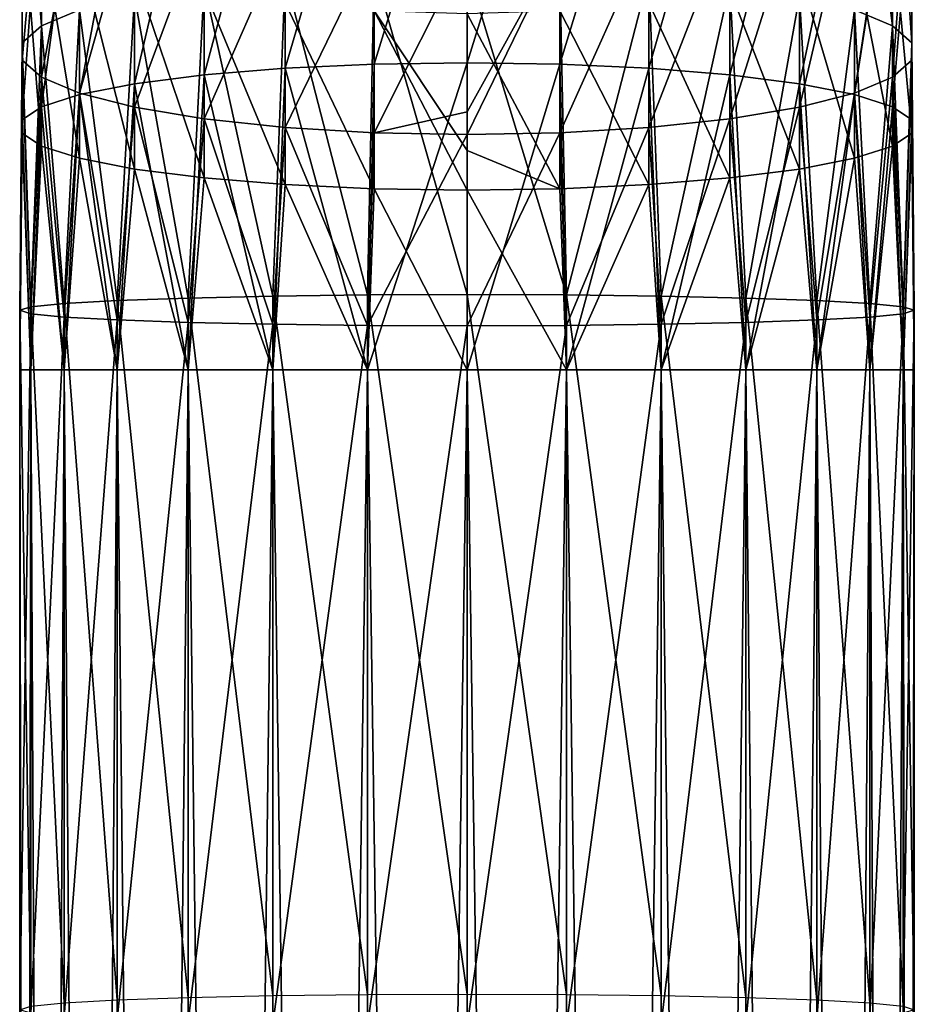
# Model space of a CAD drawing. Header units: millimetres. Extents: x -46 to 86, y -375 to 347.
# Tile 11 of 16: x -12 to 12, y 275 to 301. Entities that reach past the tile are written whole.
import ezdxf

# ---------------------------------------------------------------- set-up
doc = ezdxf.new("R2010")
doc.units = ezdxf.units.MM
doc.header["$LTSCALE"] = 17.087905
for name, color, linetype in [('35', 7, 'CONTINUOUS'), ('36', 7, 'CONTINUOUS'), ('37', 7, 'CONTINUOUS'), ('38', 7, 'CONTINUOUS'), ('41', 7, 'CONTINUOUS'), ('42', 7, 'CONTINUOUS'), ('43', 7, 'CONTINUOUS'), ('44', 7, 'CONTINUOUS')]:
    doc.layers.add(name, color=color, linetype=linetype)

msp = doc.modelspace()

# ---------------------------------------------------------------- linework, layer by layer
at = {"layer": '35', "color": 7, "linetype": 'CONTINUOUS', "true_color": 0xa2afbf}
for points in [[(2.559, 113.65, -11.212), (0, 113.65, -11.5), (2.559, 291.65, -11.212), (2.559, 113.65, -11.212)], [(2.559, 291.65, -11.212), (0, 113.65, -11.5), (0, 291.65, -11.5), (2.559, 291.65, -11.212)], [(0, 113.65, 11.5), (2.559, 113.65, 11.212), (0, 291.65, 11.5), (0, 113.65, 11.5)], [(0, 291.65, 11.5), (2.559, 113.65, 11.212), (2.559, 291.65, 11.212), (0, 291.65, 11.5)], [(4.99, 113.65, -10.361), (2.559, 113.65, -11.212), (4.99, 291.65, -10.361), (4.99, 113.65, -10.361)], [(4.99, 291.65, -10.361), (2.559, 113.65, -11.212), (2.559, 291.65, -11.212), (4.99, 291.65, -10.361)], [(2.559, 113.65, 11.212), (4.99, 113.65, 10.361), (2.559, 291.65, 11.212), (2.559, 113.65, 11.212)], [(2.559, 291.65, 11.212), (4.99, 113.65, 10.361), (4.99, 291.65, 10.361), (2.559, 291.65, 11.212)], [(7.17, 113.65, -8.991), (4.99, 113.65, -10.361), (7.17, 291.65, -8.991), (7.17, 113.65, -8.991)], [(7.17, 291.65, -8.991), (4.99, 113.65, -10.361), (4.99, 291.65, -10.361), (7.17, 291.65, -8.991)], [(4.99, 113.65, 10.361), (7.17, 113.65, 8.991), (4.99, 291.65, 10.361), (4.99, 113.65, 10.361)], [(4.99, 291.65, 10.361), (7.17, 113.65, 8.991), (7.17, 291.65, 8.991), (4.99, 291.65, 10.361)], [(8.991, 113.65, -7.17), (7.17, 113.65, -8.991), (8.991, 291.65, -7.17), (8.991, 113.65, -7.17)], [(8.991, 291.65, -7.17), (7.17, 113.65, -8.991), (7.17, 291.65, -8.991), (8.991, 291.65, -7.17)], [(7.17, 113.65, 8.991), (8.991, 113.65, 7.17), (7.17, 291.65, 8.991), (7.17, 113.65, 8.991)], [(7.17, 291.65, 8.991), (8.991, 113.65, 7.17), (8.991, 291.65, 7.17), (7.17, 291.65, 8.991)], [(10.361, 113.65, -4.99), (8.991, 113.65, -7.17), (10.361, 291.65, -4.99), (10.361, 113.65, -4.99)], [(10.361, 291.65, -4.99), (8.991, 113.65, -7.17), (8.991, 291.65, -7.17), (10.361, 291.65, -4.99)], [(8.991, 113.65, 7.17), (10.361, 113.65, 4.99), (8.991, 291.65, 7.17), (8.991, 113.65, 7.17)], [(8.991, 291.65, 7.17), (10.361, 113.65, 4.99), (10.361, 291.65, 4.99), (8.991, 291.65, 7.17)], [(11.212, 113.65, -2.559), (10.361, 113.65, -4.99), (11.212, 291.65, -2.559), (11.212, 113.65, -2.559)], [(11.212, 291.65, -2.559), (10.361, 113.65, -4.99), (10.361, 291.65, -4.99), (11.212, 291.65, -2.559)], [(10.361, 113.65, 4.99), (11.212, 113.65, 2.559), (10.361, 291.65, 4.99), (10.361, 113.65, 4.99)], [(10.361, 291.65, 4.99), (11.212, 113.65, 2.559), (11.212, 291.65, 2.559), (10.361, 291.65, 4.99)], [(11.5, 113.65), (11.212, 113.65, -2.559), (11.5, 291.65), (11.5, 113.65)], [(11.5, 291.65), (11.212, 113.65, -2.559), (11.212, 291.65, -2.559), (11.5, 291.65)], [(11.212, 113.65, 2.559), (11.5, 113.65), (11.212, 291.65, 2.559), (11.212, 113.65, 2.559)], [(11.212, 291.65, 2.559), (11.5, 113.65), (11.5, 291.65), (11.212, 291.65, 2.559)]]:
    msp.add_3dface(points, dxfattribs=at)
at = {"layer": '36', "color": 7, "linetype": 'CONTINUOUS', "true_color": 0xa2afbf}
for points in [[(-11.5, 291.65), (-11.212, 291.65, -2.559), (-11.5, 113.65), (-11.5, 291.65)], [(-11.5, 113.65), (-11.212, 291.65, -2.559), (-11.212, 113.65, -2.559), (-11.5, 113.65)], [(-11.212, 291.65, 2.559), (-11.5, 291.65), (-11.212, 113.65, 2.559), (-11.212, 291.65, 2.559)], [(-11.212, 113.65, 2.559), (-11.5, 291.65), (-11.5, 113.65), (-11.212, 113.65, 2.559)], [(-11.212, 291.65, -2.559), (-10.361, 291.65, -4.99), (-11.212, 113.65, -2.559), (-11.212, 291.65, -2.559)], [(-11.212, 113.65, -2.559), (-10.361, 291.65, -4.99), (-10.361, 113.65, -4.99), (-11.212, 113.65, -2.559)], [(-10.361, 291.65, 4.99), (-11.212, 291.65, 2.559), (-10.361, 113.65, 4.99), (-10.361, 291.65, 4.99)], [(-10.361, 113.65, 4.99), (-11.212, 291.65, 2.559), (-11.212, 113.65, 2.559), (-10.361, 113.65, 4.99)], [(-10.361, 291.65, -4.99), (-8.991, 291.65, -7.17), (-10.361, 113.65, -4.99), (-10.361, 291.65, -4.99)], [(-10.361, 113.65, -4.99), (-8.991, 291.65, -7.17), (-8.991, 113.65, -7.17), (-10.361, 113.65, -4.99)], [(-8.991, 291.65, 7.17), (-10.361, 291.65, 4.99), (-8.991, 113.65, 7.17), (-8.991, 291.65, 7.17)], [(-8.991, 113.65, 7.17), (-10.361, 291.65, 4.99), (-10.361, 113.65, 4.99), (-8.991, 113.65, 7.17)], [(-8.991, 291.65, -7.17), (-7.17, 291.65, -8.991), (-8.991, 113.65, -7.17), (-8.991, 291.65, -7.17)], [(-8.991, 113.65, -7.17), (-7.17, 291.65, -8.991), (-7.17, 113.65, -8.991), (-8.991, 113.65, -7.17)], [(-7.17, 291.65, 8.991), (-8.991, 291.65, 7.17), (-7.17, 113.65, 8.991), (-7.17, 291.65, 8.991)], [(-7.17, 113.65, 8.991), (-8.991, 291.65, 7.17), (-8.991, 113.65, 7.17), (-7.17, 113.65, 8.991)], [(-7.17, 291.65, -8.991), (-4.99, 291.65, -10.361), (-7.17, 113.65, -8.991), (-7.17, 291.65, -8.991)], [(-7.17, 113.65, -8.991), (-4.99, 291.65, -10.361), (-4.99, 113.65, -10.361), (-7.17, 113.65, -8.991)], [(-4.99, 291.65, 10.361), (-7.17, 291.65, 8.991), (-4.99, 113.65, 10.361), (-4.99, 291.65, 10.361)], [(-4.99, 113.65, 10.361), (-7.17, 291.65, 8.991), (-7.17, 113.65, 8.991), (-4.99, 113.65, 10.361)], [(-4.99, 291.65, -10.361), (-2.559, 291.65, -11.212), (-4.99, 113.65, -10.361), (-4.99, 291.65, -10.361)], [(-4.99, 113.65, -10.361), (-2.559, 291.65, -11.212), (-2.559, 113.65, -11.212), (-4.99, 113.65, -10.361)], [(-2.559, 291.65, 11.212), (-4.99, 291.65, 10.361), (-2.559, 113.65, 11.212), (-2.559, 291.65, 11.212)], [(-2.559, 113.65, 11.212), (-4.99, 291.65, 10.361), (-4.99, 113.65, 10.361), (-2.559, 113.65, 11.212)], [(0, 291.65, -11.5), (0, 113.65, -11.5), (-2.559, 113.65, -11.212), (0, 291.65, -11.5)], [(0, 113.65, 11.5), (0, 291.65, 11.5), (-2.559, 291.65, 11.212), (0, 113.65, 11.5)], [(0, 113.65, 11.5), (-2.559, 291.65, 11.212), (-2.559, 113.65, 11.212), (0, 113.65, 11.5)], [(-2.559, 291.65, -11.212), (0, 291.65, -11.5), (-2.559, 113.65, -11.212), (-2.559, 291.65, -11.212)]]:
    msp.add_3dface(points, dxfattribs=at)
at = {"layer": '37', "color": 7, "linetype": 'CONTINUOUS', "true_color": 0xa2afbf}
for points in [[(2.391, 307.223, -9.009), (0, 299.548, -10.935), (0, 307.294, -9.25), (2.391, 307.223, -9.009)], [(2.391, 299.513, -10.686), (0, 299.548, -10.935), (2.391, 307.223, -9.009), (2.391, 299.513, -10.686)], [(4.677, 307.014, -8.296), (2.391, 299.513, -10.686), (2.391, 307.223, -9.009), (4.677, 307.014, -8.296)], [(4.677, 299.407, -9.951), (2.391, 299.513, -10.686), (4.677, 307.014, -8.296), (4.677, 299.407, -9.951)], [(6.76, 306.675, -7.142), (4.677, 299.407, -9.951), (4.677, 307.014, -8.296), (6.76, 306.675, -7.142)], [(6.76, 299.236, -8.761), (4.677, 299.407, -9.951), (6.76, 306.675, -7.142), (6.76, 299.236, -8.761)], [(8.546, 306.221, -5.599), (6.76, 299.236, -8.761), (6.76, 306.675, -7.142), (8.546, 306.221, -5.599)], [(8.546, 299.007, -7.169), (6.76, 299.236, -8.761), (8.546, 306.221, -5.599), (8.546, 299.007, -7.169)], [(9.959, 305.673, -3.733), (8.546, 299.007, -7.169), (8.546, 306.221, -5.599), (9.959, 305.673, -3.733)], [(9.959, 298.73, -5.244), (8.546, 299.007, -7.169), (9.959, 305.673, -3.733), (9.959, 298.73, -5.244)], [(10.937, 305.054, -1.626), (9.959, 298.73, -5.244), (9.959, 305.673, -3.733), (10.937, 305.054, -1.626)], [(10.937, 298.418, -3.07), (9.959, 298.73, -5.244), (10.937, 305.054, -1.626), (10.937, 298.418, -3.07)], [(11.437, 304.391, 0.631), (10.937, 298.418, -3.07), (10.937, 305.054, -1.626), (11.437, 304.391, 0.631)], [(11.437, 298.083, -0.742), (10.937, 298.418, -3.07), (11.437, 304.391, 0.631), (11.437, 298.083, -0.742)], [(11.437, 303.713, 2.937), (11.437, 298.083, -0.742), (11.437, 304.391, 0.631), (11.437, 303.713, 2.937)], [(10.937, 303.051, 5.194), (11.437, 297.741, 1.638), (11.437, 303.713, 2.937), (10.937, 303.051, 5.194)], [(11.437, 297.741, 1.638), (11.437, 298.083, -0.742), (11.437, 303.713, 2.937), (11.437, 297.741, 1.638)], [(9.959, 302.432, 7.301), (10.937, 297.406, 3.965), (10.937, 303.051, 5.194), (9.959, 302.432, 7.301)], [(10.937, 297.406, 3.965), (11.437, 297.741, 1.638), (10.937, 303.051, 5.194), (10.937, 297.406, 3.965)], [(8.546, 301.883, 9.167), (9.959, 297.094, 6.139), (9.959, 302.432, 7.301), (8.546, 301.883, 9.167)], [(9.959, 297.094, 6.139), (10.937, 297.406, 3.965), (9.959, 302.432, 7.301), (9.959, 297.094, 6.139)], [(6.76, 301.43, 10.711), (8.546, 296.817, 8.065), (8.546, 301.883, 9.167), (6.76, 301.43, 10.711)], [(8.546, 296.817, 8.065), (9.959, 297.094, 6.139), (8.546, 301.883, 9.167), (8.546, 296.817, 8.065)], [(4.677, 301.091, 11.864), (6.76, 296.588, 9.657), (6.76, 301.43, 10.711), (4.677, 301.091, 11.864)], [(6.76, 296.588, 9.657), (8.546, 296.817, 8.065), (6.76, 301.43, 10.711), (6.76, 296.588, 9.657)], [(2.391, 300.882, 12.577), (4.677, 296.417, 10.847), (4.677, 301.091, 11.864), (2.391, 300.882, 12.577)], [(4.677, 296.417, 10.847), (6.76, 296.588, 9.657), (4.677, 301.091, 11.864), (4.677, 296.417, 10.847)], [(0, 300.811, 12.818), (2.391, 296.311, 11.582), (2.391, 300.882, 12.577), (0, 300.811, 12.818)], [(2.391, 296.311, 11.582), (4.677, 296.417, 10.847), (2.391, 300.882, 12.577), (2.391, 296.311, 11.582)], [(0, 297.294, 11.994), (2.391, 296.311, 11.582), (0, 300.811, 12.818), (0, 297.294, 11.994)], [(2.391, 299.513, -10.686), (0, 291.65, -11.5), (0, 299.548, -10.935), (2.391, 299.513, -10.686)], [(2.559, 291.65, -11.212), (0, 291.65, -11.5), (2.391, 299.513, -10.686), (2.559, 291.65, -11.212)], [(4.677, 299.407, -9.951), (2.559, 291.65, -11.212), (2.391, 299.513, -10.686), (4.677, 299.407, -9.951)], [(4.99, 291.65, -10.361), (2.559, 291.65, -11.212), (4.677, 299.407, -9.951), (4.99, 291.65, -10.361)], [(6.76, 299.236, -8.761), (4.99, 291.65, -10.361), (4.677, 299.407, -9.951), (6.76, 299.236, -8.761)], [(7.17, 291.65, -8.991), (4.99, 291.65, -10.361), (6.76, 299.236, -8.761), (7.17, 291.65, -8.991)], [(8.546, 299.007, -7.169), (7.17, 291.65, -8.991), (6.76, 299.236, -8.761), (8.546, 299.007, -7.169)], [(8.991, 291.65, -7.17), (7.17, 291.65, -8.991), (8.546, 299.007, -7.169), (8.991, 291.65, -7.17)], [(9.959, 298.73, -5.244), (8.991, 291.65, -7.17), (8.546, 299.007, -7.169), (9.959, 298.73, -5.244)], [(10.361, 291.65, -4.99), (8.991, 291.65, -7.17), (9.959, 298.73, -5.244), (10.361, 291.65, -4.99)], [(10.937, 298.418, -3.07), (10.361, 291.65, -4.99), (9.959, 298.73, -5.244), (10.937, 298.418, -3.07)], [(11.212, 291.65, -2.559), (10.361, 291.65, -4.99), (10.937, 298.418, -3.07), (11.212, 291.65, -2.559)], [(11.437, 298.083, -0.742), (11.212, 291.65, -2.559), (10.937, 298.418, -3.07), (11.437, 298.083, -0.742)], [(11.5, 291.65), (11.212, 291.65, -2.559), (11.437, 298.083, -0.742), (11.5, 291.65)], [(11.437, 297.741, 1.638), (11.5, 291.65), (11.437, 298.083, -0.742), (11.437, 297.741, 1.638)], [(10.937, 297.406, 3.965), (11.212, 291.65, 2.559), (11.437, 297.741, 1.638), (10.937, 297.406, 3.965)], [(11.212, 291.65, 2.559), (11.5, 291.65), (11.437, 297.741, 1.638), (11.212, 291.65, 2.559)], [(0, 296.275, 11.831), (2.391, 296.311, 11.582), (0, 297.294, 11.994), (0, 296.275, 11.831)], [(9.959, 297.094, 6.139), (10.361, 291.65, 4.99), (10.937, 297.406, 3.965), (9.959, 297.094, 6.139)], [(10.361, 291.65, 4.99), (11.212, 291.65, 2.559), (10.937, 297.406, 3.965), (10.361, 291.65, 4.99)], [(8.546, 296.817, 8.065), (8.991, 291.65, 7.17), (9.959, 297.094, 6.139), (8.546, 296.817, 8.065)], [(8.991, 291.65, 7.17), (10.361, 291.65, 4.99), (9.959, 297.094, 6.139), (8.991, 291.65, 7.17)], [(6.76, 296.588, 9.657), (7.17, 291.65, 8.991), (8.546, 296.817, 8.065), (6.76, 296.588, 9.657)], [(7.17, 291.65, 8.991), (8.991, 291.65, 7.17), (8.546, 296.817, 8.065), (7.17, 291.65, 8.991)], [(4.677, 296.417, 10.847), (4.99, 291.65, 10.361), (6.76, 296.588, 9.657), (4.677, 296.417, 10.847)], [(4.99, 291.65, 10.361), (7.17, 291.65, 8.991), (6.76, 296.588, 9.657), (4.99, 291.65, 10.361)], [(0, 296.275, 11.831), (2.559, 291.65, 11.212), (2.391, 296.311, 11.582), (0, 296.275, 11.831)], [(0, 291.65, 11.5), (2.559, 291.65, 11.212), (0, 296.275, 11.831), (0, 291.65, 11.5)], [(2.391, 296.311, 11.582), (2.559, 291.65, 11.212), (4.677, 296.417, 10.847), (2.391, 296.311, 11.582)], [(2.559, 291.65, 11.212), (4.99, 291.65, 10.361), (4.677, 296.417, 10.847), (2.559, 291.65, 11.212)]]:
    msp.add_3dface(points, dxfattribs=at)
at = {"layer": '38', "color": 7, "linetype": 'CONTINUOUS', "true_color": 0xa2afbf}
for points in [[(-2.391, 299.513, -10.686), (-4.677, 299.407, -9.951), (-2.391, 307.223, -9.009), (-2.391, 299.513, -10.686)], [(-2.391, 307.223, -9.009), (-4.677, 299.407, -9.951), (-4.677, 307.014, -8.296), (-2.391, 307.223, -9.009)], [(0, 307.294, -9.25), (0, 299.548, -10.935), (-2.391, 299.513, -10.686), (0, 307.294, -9.25)], [(0, 307.294, -9.25), (-2.391, 299.513, -10.686), (-2.391, 307.223, -9.009), (0, 307.294, -9.25)], [(-4.677, 299.407, -9.951), (-6.76, 299.236, -8.761), (-4.677, 307.014, -8.296), (-4.677, 299.407, -9.951)], [(-4.677, 307.014, -8.296), (-6.76, 299.236, -8.761), (-6.76, 306.675, -7.142), (-4.677, 307.014, -8.296)], [(-6.76, 299.236, -8.761), (-8.546, 299.007, -7.169), (-6.76, 306.675, -7.142), (-6.76, 299.236, -8.761)], [(-6.76, 306.675, -7.142), (-8.546, 299.007, -7.169), (-8.546, 306.221, -5.599), (-6.76, 306.675, -7.142)], [(-8.546, 299.007, -7.169), (-9.959, 298.73, -5.244), (-8.546, 306.221, -5.599), (-8.546, 299.007, -7.169)], [(-8.546, 306.221, -5.599), (-9.959, 298.73, -5.244), (-9.959, 305.673, -3.733), (-8.546, 306.221, -5.599)], [(-9.959, 298.73, -5.244), (-10.937, 298.418, -3.07), (-9.959, 305.673, -3.733), (-9.959, 298.73, -5.244)], [(-9.959, 305.673, -3.733), (-10.937, 298.418, -3.07), (-10.937, 305.054, -1.626), (-9.959, 305.673, -3.733)], [(-10.937, 298.418, -3.07), (-11.437, 298.083, -0.742), (-10.937, 305.054, -1.626), (-10.937, 298.418, -3.07)], [(-10.937, 305.054, -1.626), (-11.437, 298.083, -0.742), (-11.437, 304.391, 0.631), (-10.937, 305.054, -1.626)], [(-11.437, 298.083, -0.742), (-11.437, 297.741, 1.638), (-11.437, 304.391, 0.631), (-11.437, 298.083, -0.742)], [(-11.437, 304.391, 0.631), (-11.437, 297.741, 1.638), (-11.437, 303.713, 2.937), (-11.437, 304.391, 0.631)], [(-11.437, 297.741, 1.638), (-10.937, 297.406, 3.965), (-11.437, 303.713, 2.937), (-11.437, 297.741, 1.638)], [(-11.437, 303.713, 2.937), (-10.937, 297.406, 3.965), (-10.937, 303.051, 5.194), (-11.437, 303.713, 2.937)], [(-10.937, 297.406, 3.965), (-9.959, 297.094, 6.139), (-10.937, 303.051, 5.194), (-10.937, 297.406, 3.965)], [(-10.937, 303.051, 5.194), (-9.959, 297.094, 6.139), (-9.959, 302.432, 7.301), (-10.937, 303.051, 5.194)], [(-9.959, 297.094, 6.139), (-8.546, 296.817, 8.065), (-9.959, 302.432, 7.301), (-9.959, 297.094, 6.139)], [(-9.959, 302.432, 7.301), (-8.546, 296.817, 8.065), (-8.546, 301.883, 9.167), (-9.959, 302.432, 7.301)], [(-8.546, 296.817, 8.065), (-6.76, 296.588, 9.657), (-8.546, 301.883, 9.167), (-8.546, 296.817, 8.065)], [(-8.546, 301.883, 9.167), (-6.76, 296.588, 9.657), (-6.76, 301.43, 10.711), (-8.546, 301.883, 9.167)], [(-6.76, 296.588, 9.657), (-4.677, 296.417, 10.847), (-6.76, 301.43, 10.711), (-6.76, 296.588, 9.657)], [(-6.76, 301.43, 10.711), (-4.677, 296.417, 10.847), (-4.677, 301.091, 11.864), (-6.76, 301.43, 10.711)], [(-4.677, 296.417, 10.847), (-2.391, 296.311, 11.582), (-4.677, 301.091, 11.864), (-4.677, 296.417, 10.847)], [(-4.677, 301.091, 11.864), (-2.391, 296.311, 11.582), (-2.391, 300.882, 12.577), (-4.677, 301.091, 11.864)], [(0, 296.275, 11.831), (0, 297.294, 11.994), (-2.391, 300.882, 12.577), (0, 296.275, 11.831)], [(-2.391, 296.311, 11.582), (0, 296.275, 11.831), (-2.391, 300.882, 12.577), (-2.391, 296.311, 11.582)], [(0, 297.294, 11.994), (0, 300.811, 12.818), (-2.391, 300.882, 12.577), (0, 297.294, 11.994)], [(-4.677, 299.407, -9.951), (-4.99, 291.65, -10.361), (-6.76, 299.236, -8.761), (-4.677, 299.407, -9.951)], [(-2.559, 291.65, -11.212), (-4.99, 291.65, -10.361), (-4.677, 299.407, -9.951), (-2.559, 291.65, -11.212)], [(-2.391, 299.513, -10.686), (-2.559, 291.65, -11.212), (-4.677, 299.407, -9.951), (-2.391, 299.513, -10.686)], [(0, 291.65, -11.5), (-2.559, 291.65, -11.212), (0, 299.548, -10.935), (0, 291.65, -11.5)], [(0, 299.548, -10.935), (-2.559, 291.65, -11.212), (-2.391, 299.513, -10.686), (0, 299.548, -10.935)], [(-6.76, 299.236, -8.761), (-7.17, 291.65, -8.991), (-8.546, 299.007, -7.169), (-6.76, 299.236, -8.761)], [(-4.99, 291.65, -10.361), (-7.17, 291.65, -8.991), (-6.76, 299.236, -8.761), (-4.99, 291.65, -10.361)], [(-8.546, 299.007, -7.169), (-8.991, 291.65, -7.17), (-9.959, 298.73, -5.244), (-8.546, 299.007, -7.169)], [(-7.17, 291.65, -8.991), (-8.991, 291.65, -7.17), (-8.546, 299.007, -7.169), (-7.17, 291.65, -8.991)], [(-9.959, 298.73, -5.244), (-10.361, 291.65, -4.99), (-10.937, 298.418, -3.07), (-9.959, 298.73, -5.244)], [(-8.991, 291.65, -7.17), (-10.361, 291.65, -4.99), (-9.959, 298.73, -5.244), (-8.991, 291.65, -7.17)], [(-10.937, 298.418, -3.07), (-11.212, 291.65, -2.559), (-11.437, 298.083, -0.742), (-10.937, 298.418, -3.07)], [(-10.361, 291.65, -4.99), (-11.212, 291.65, -2.559), (-10.937, 298.418, -3.07), (-10.361, 291.65, -4.99)], [(-11.212, 291.65, -2.559), (-11.5, 291.65), (-11.437, 298.083, -0.742), (-11.212, 291.65, -2.559)], [(-11.437, 298.083, -0.742), (-11.5, 291.65), (-11.437, 297.741, 1.638), (-11.437, 298.083, -0.742)], [(-11.5, 291.65), (-11.212, 291.65, 2.559), (-11.437, 297.741, 1.638), (-11.5, 291.65)], [(-11.437, 297.741, 1.638), (-11.212, 291.65, 2.559), (-10.937, 297.406, 3.965), (-11.437, 297.741, 1.638)], [(-11.212, 291.65, 2.559), (-10.361, 291.65, 4.99), (-10.937, 297.406, 3.965), (-11.212, 291.65, 2.559)], [(-10.937, 297.406, 3.965), (-10.361, 291.65, 4.99), (-9.959, 297.094, 6.139), (-10.937, 297.406, 3.965)], [(-10.361, 291.65, 4.99), (-8.991, 291.65, 7.17), (-9.959, 297.094, 6.139), (-10.361, 291.65, 4.99)], [(-9.959, 297.094, 6.139), (-8.991, 291.65, 7.17), (-8.546, 296.817, 8.065), (-9.959, 297.094, 6.139)], [(-8.991, 291.65, 7.17), (-7.17, 291.65, 8.991), (-8.546, 296.817, 8.065), (-8.991, 291.65, 7.17)], [(-8.546, 296.817, 8.065), (-7.17, 291.65, 8.991), (-6.76, 296.588, 9.657), (-8.546, 296.817, 8.065)], [(-7.17, 291.65, 8.991), (-4.99, 291.65, 10.361), (-6.76, 296.588, 9.657), (-7.17, 291.65, 8.991)], [(-6.76, 296.588, 9.657), (-4.99, 291.65, 10.361), (-4.677, 296.417, 10.847), (-6.76, 296.588, 9.657)], [(-4.99, 291.65, 10.361), (-2.559, 291.65, 11.212), (-4.677, 296.417, 10.847), (-4.99, 291.65, 10.361)], [(-4.677, 296.417, 10.847), (-2.559, 291.65, 11.212), (-2.391, 296.311, 11.582), (-4.677, 296.417, 10.847)], [(-2.559, 291.65, 11.212), (0, 291.65, 11.5), (-2.391, 296.311, 11.582), (-2.559, 291.65, 11.212)], [(0, 291.65, 11.5), (0, 296.275, 11.831), (-2.391, 296.311, 11.582), (0, 291.65, 11.5)]]:
    msp.add_3dface(points, dxfattribs=at)
at = {"layer": '41', "color": 7, "linetype": 'CONTINUOUS', "true_color": 0xa2afbf}
for points in [[(10.937, 307.554, 220.814), (9.959, 308.288, 222.884), (10.937, 300.503, 222.721), (10.937, 307.554, 220.814)], [(10.937, 300.503, 222.721), (9.959, 308.288, 222.884), (9.959, 300.912, 224.879), (10.937, 300.503, 222.721)], [(11.437, 306.767, 218.598), (10.937, 307.554, 220.814), (11.437, 300.065, 220.41), (11.437, 306.767, 218.598)], [(11.437, 300.065, 220.41), (10.937, 307.554, 220.814), (10.937, 300.503, 222.721), (11.437, 300.065, 220.41)], [(11.437, 305.963, 216.332), (11.437, 306.767, 218.598), (11.437, 299.618, 218.048), (11.437, 305.963, 216.332)], [(11.437, 299.618, 218.048), (11.437, 306.767, 218.598), (11.437, 300.065, 220.41), (11.437, 299.618, 218.048)], [(10.937, 305.177, 214.116), (11.437, 305.963, 216.332), (10.937, 299.18, 215.738), (10.937, 305.177, 214.116)], [(10.937, 299.18, 215.738), (11.437, 305.963, 216.332), (11.437, 299.618, 218.048), (10.937, 299.18, 215.738)], [(9.959, 304.442, 212.046), (10.937, 305.177, 214.116), (9.959, 298.771, 213.58), (9.959, 304.442, 212.046)], [(9.959, 298.771, 213.58), (10.937, 305.177, 214.116), (10.937, 299.18, 215.738), (9.959, 298.771, 213.58)], [(8.546, 303.792, 210.213), (9.959, 304.442, 212.046), (8.546, 298.409, 211.669), (8.546, 303.792, 210.213)], [(8.546, 298.409, 211.669), (9.959, 304.442, 212.046), (9.959, 298.771, 213.58), (8.546, 298.409, 211.669)], [(6.76, 303.254, 208.697), (8.546, 303.792, 210.213), (6.76, 298.11, 210.088), (6.76, 303.254, 208.697)], [(6.76, 298.11, 210.088), (8.546, 303.792, 210.213), (8.546, 298.409, 211.669), (6.76, 298.11, 210.088)], [(4.677, 302.852, 207.564), (6.76, 303.254, 208.697), (4.677, 297.886, 208.907), (4.677, 302.852, 207.564)], [(4.677, 297.886, 208.907), (6.76, 303.254, 208.697), (6.76, 298.11, 210.088), (4.677, 297.886, 208.907)], [(2.391, 302.603, 206.864), (4.677, 302.852, 207.564), (2.391, 297.747, 208.177), (2.391, 302.603, 206.864)], [(2.391, 297.747, 208.177), (4.677, 302.852, 207.564), (4.677, 297.886, 208.907), (2.391, 297.747, 208.177)], [(0, 302.519, 206.627), (2.391, 302.603, 206.864), (0, 298.284, 207.814), (0, 302.519, 206.627)], [(0, 298.284, 207.814), (2.391, 302.603, 206.864), (0, 297.701, 207.93), (0, 298.284, 207.814)], [(0, 297.701, 207.93), (2.391, 302.603, 206.864), (2.391, 297.747, 208.177), (0, 297.701, 207.93)], [(2.391, 301.936, 230.281), (0, 301.983, 230.528), (2.559, 293.577, 231.177), (2.391, 301.936, 230.281)], [(2.559, 293.577, 231.177), (0, 301.983, 230.528), (0, 293.587, 231.465), (2.559, 293.577, 231.177)], [(4.677, 301.798, 229.551), (2.391, 301.936, 230.281), (2.559, 293.577, 231.177), (4.677, 301.798, 229.551)], [(4.99, 293.547, 230.327), (4.677, 301.798, 229.551), (2.559, 293.577, 231.177), (4.99, 293.547, 230.327)], [(6.76, 301.574, 228.37), (4.677, 301.798, 229.551), (4.99, 293.547, 230.327), (6.76, 301.574, 228.37)], [(7.17, 293.499, 228.957), (6.76, 301.574, 228.37), (4.99, 293.547, 230.327), (7.17, 293.499, 228.957)], [(8.546, 301.274, 226.79), (6.76, 301.574, 228.37), (7.17, 293.499, 228.957), (8.546, 301.274, 226.79)], [(8.991, 293.436, 227.138), (8.546, 301.274, 226.79), (7.17, 293.499, 228.957), (8.991, 293.436, 227.138)], [(9.959, 300.912, 224.879), (8.546, 301.274, 226.79), (8.991, 293.436, 227.138), (9.959, 300.912, 224.879)], [(10.361, 293.36, 224.958), (9.959, 300.912, 224.879), (8.991, 293.436, 227.138), (10.361, 293.36, 224.958)], [(10.937, 300.503, 222.721), (9.959, 300.912, 224.879), (10.361, 293.36, 224.958), (10.937, 300.503, 222.721)], [(11.212, 293.275, 222.529), (10.937, 300.503, 222.721), (10.361, 293.36, 224.958), (11.212, 293.275, 222.529)], [(11.437, 300.065, 220.41), (10.937, 300.503, 222.721), (11.212, 293.275, 222.529), (11.437, 300.065, 220.41)], [(11.5, 293.186, 219.972), (11.437, 300.065, 220.41), (11.212, 293.275, 222.529), (11.5, 293.186, 219.972)], [(11.437, 299.618, 218.048), (11.437, 300.065, 220.41), (11.5, 293.186, 219.972), (11.437, 299.618, 218.048)], [(10.937, 299.18, 215.738), (11.437, 299.618, 218.048), (11.212, 293.096, 217.414), (10.937, 299.18, 215.738)], [(11.212, 293.096, 217.414), (11.437, 299.618, 218.048), (11.5, 293.186, 219.972), (11.212, 293.096, 217.414)], [(9.959, 298.771, 213.58), (10.937, 299.18, 215.738), (10.361, 293.011, 214.985), (9.959, 298.771, 213.58)], [(10.361, 293.011, 214.985), (10.937, 299.18, 215.738), (11.212, 293.096, 217.414), (10.361, 293.011, 214.985)], [(8.546, 298.409, 211.669), (9.959, 298.771, 213.58), (8.991, 292.935, 212.806), (8.546, 298.409, 211.669)], [(8.991, 292.935, 212.806), (9.959, 298.771, 213.58), (10.361, 293.011, 214.985), (8.991, 292.935, 212.806)], [(6.76, 298.11, 210.088), (8.546, 298.409, 211.669), (7.17, 292.872, 210.986), (6.76, 298.11, 210.088)], [(7.17, 292.872, 210.986), (8.546, 298.409, 211.669), (8.991, 292.935, 212.806), (7.17, 292.872, 210.986)], [(4.677, 297.886, 208.907), (6.76, 298.11, 210.088), (4.99, 292.824, 209.617), (4.677, 297.886, 208.907)], [(4.99, 292.824, 209.617), (6.76, 298.11, 210.088), (7.17, 292.872, 210.986), (4.99, 292.824, 209.617)], [(2.391, 297.747, 208.177), (4.677, 297.886, 208.907), (2.559, 292.794, 208.767), (2.391, 297.747, 208.177)], [(2.559, 292.794, 208.767), (4.677, 297.886, 208.907), (4.99, 292.824, 209.617), (2.559, 292.794, 208.767)], [(0, 297.701, 207.93), (2.391, 297.747, 208.177), (0, 292.784, 208.479), (0, 297.701, 207.93)], [(0, 292.784, 208.479), (2.391, 297.747, 208.177), (2.559, 292.794, 208.767), (0, 292.784, 208.479)]]:
    msp.add_3dface(points, dxfattribs=at)
at = {"layer": '42', "color": 7, "linetype": 'CONTINUOUS', "true_color": 0xa2afbf}
for points in [[(-10.937, 307.554, 220.814), (-11.437, 306.767, 218.598), (-10.937, 300.503, 222.721), (-10.937, 307.554, 220.814)], [(-9.959, 300.912, 224.879), (-10.937, 307.554, 220.814), (-10.937, 300.503, 222.721), (-9.959, 300.912, 224.879)], [(-11.437, 306.767, 218.598), (-11.437, 305.963, 216.332), (-11.437, 300.065, 220.41), (-11.437, 306.767, 218.598)], [(-10.937, 300.503, 222.721), (-11.437, 306.767, 218.598), (-11.437, 300.065, 220.41), (-10.937, 300.503, 222.721)], [(-11.437, 305.963, 216.332), (-10.937, 305.177, 214.116), (-11.437, 299.618, 218.048), (-11.437, 305.963, 216.332)], [(-11.437, 300.065, 220.41), (-11.437, 305.963, 216.332), (-11.437, 299.618, 218.048), (-11.437, 300.065, 220.41)], [(-11.437, 299.618, 218.048), (-10.937, 305.177, 214.116), (-10.937, 299.18, 215.738), (-11.437, 299.618, 218.048)], [(-10.937, 305.177, 214.116), (-9.959, 304.442, 212.046), (-10.937, 299.18, 215.738), (-10.937, 305.177, 214.116)], [(-10.937, 299.18, 215.738), (-9.959, 304.442, 212.046), (-9.959, 298.771, 213.58), (-10.937, 299.18, 215.738)], [(-9.959, 304.442, 212.046), (-8.546, 303.792, 210.213), (-9.959, 298.771, 213.58), (-9.959, 304.442, 212.046)], [(-9.959, 298.771, 213.58), (-8.546, 303.792, 210.213), (-8.546, 298.409, 211.669), (-9.959, 298.771, 213.58)], [(-8.546, 303.792, 210.213), (-6.76, 303.254, 208.697), (-8.546, 298.409, 211.669), (-8.546, 303.792, 210.213)], [(-8.546, 298.409, 211.669), (-6.76, 303.254, 208.697), (-6.76, 298.11, 210.088), (-8.546, 298.409, 211.669)], [(-6.76, 303.254, 208.697), (-4.677, 302.852, 207.564), (-6.76, 298.11, 210.088), (-6.76, 303.254, 208.697)], [(-6.76, 298.11, 210.088), (-4.677, 302.852, 207.564), (-4.677, 297.886, 208.907), (-6.76, 298.11, 210.088)], [(-4.677, 302.852, 207.564), (-2.391, 302.603, 206.864), (-4.677, 297.886, 208.907), (-4.677, 302.852, 207.564)], [(-4.677, 297.886, 208.907), (-2.391, 302.603, 206.864), (-2.391, 297.747, 208.177), (-4.677, 297.886, 208.907)], [(-2.391, 302.603, 206.864), (0, 302.519, 206.627), (-2.391, 297.747, 208.177), (-2.391, 302.603, 206.864)], [(0, 302.519, 206.627), (0, 298.284, 207.814), (-2.391, 297.747, 208.177), (0, 302.519, 206.627)], [(-2.391, 301.936, 230.281), (-4.677, 301.798, 229.551), (-2.559, 293.577, 231.177), (-2.391, 301.936, 230.281)], [(0, 293.587, 231.465), (-2.391, 301.936, 230.281), (-2.559, 293.577, 231.177), (0, 293.587, 231.465)], [(0, 293.587, 231.465), (0, 301.983, 230.528), (-2.391, 301.936, 230.281), (0, 293.587, 231.465)], [(-4.677, 301.798, 229.551), (-6.76, 301.574, 228.37), (-4.99, 293.547, 230.327), (-4.677, 301.798, 229.551)], [(-2.559, 293.577, 231.177), (-4.677, 301.798, 229.551), (-4.99, 293.547, 230.327), (-2.559, 293.577, 231.177)], [(-6.76, 301.574, 228.37), (-8.546, 301.274, 226.79), (-7.17, 293.499, 228.957), (-6.76, 301.574, 228.37)], [(-4.99, 293.547, 230.327), (-6.76, 301.574, 228.37), (-7.17, 293.499, 228.957), (-4.99, 293.547, 230.327)], [(-8.546, 301.274, 226.79), (-9.959, 300.912, 224.879), (-8.991, 293.436, 227.138), (-8.546, 301.274, 226.79)], [(-7.17, 293.499, 228.957), (-8.546, 301.274, 226.79), (-8.991, 293.436, 227.138), (-7.17, 293.499, 228.957)], [(-9.959, 300.912, 224.879), (-10.937, 300.503, 222.721), (-10.361, 293.36, 224.958), (-9.959, 300.912, 224.879)], [(-8.991, 293.436, 227.138), (-9.959, 300.912, 224.879), (-10.361, 293.36, 224.958), (-8.991, 293.436, 227.138)], [(-10.937, 300.503, 222.721), (-11.437, 300.065, 220.41), (-11.212, 293.275, 222.529), (-10.937, 300.503, 222.721)], [(-10.361, 293.36, 224.958), (-10.937, 300.503, 222.721), (-11.212, 293.275, 222.529), (-10.361, 293.36, 224.958)], [(-11.437, 300.065, 220.41), (-11.437, 299.618, 218.048), (-11.5, 293.186, 219.972), (-11.437, 300.065, 220.41)], [(-11.212, 293.275, 222.529), (-11.437, 300.065, 220.41), (-11.5, 293.186, 219.972), (-11.212, 293.275, 222.529)], [(-11.5, 293.186, 219.972), (-11.437, 299.618, 218.048), (-11.212, 293.096, 217.414), (-11.5, 293.186, 219.972)], [(-11.437, 299.618, 218.048), (-10.937, 299.18, 215.738), (-11.212, 293.096, 217.414), (-11.437, 299.618, 218.048)], [(-11.212, 293.096, 217.414), (-10.937, 299.18, 215.738), (-10.361, 293.011, 214.985), (-11.212, 293.096, 217.414)], [(-10.937, 299.18, 215.738), (-9.959, 298.771, 213.58), (-10.361, 293.011, 214.985), (-10.937, 299.18, 215.738)], [(-10.361, 293.011, 214.985), (-9.959, 298.771, 213.58), (-8.991, 292.935, 212.806), (-10.361, 293.011, 214.985)], [(-9.959, 298.771, 213.58), (-8.546, 298.409, 211.669), (-8.991, 292.935, 212.806), (-9.959, 298.771, 213.58)], [(-8.991, 292.935, 212.806), (-8.546, 298.409, 211.669), (-7.17, 292.872, 210.986), (-8.991, 292.935, 212.806)], [(-8.546, 298.409, 211.669), (-6.76, 298.11, 210.088), (-7.17, 292.872, 210.986), (-8.546, 298.409, 211.669)], [(-7.17, 292.872, 210.986), (-6.76, 298.11, 210.088), (-4.99, 292.824, 209.617), (-7.17, 292.872, 210.986)], [(-6.76, 298.11, 210.088), (-4.677, 297.886, 208.907), (-4.99, 292.824, 209.617), (-6.76, 298.11, 210.088)], [(0, 298.284, 207.814), (0, 297.701, 207.93), (-2.391, 297.747, 208.177), (0, 298.284, 207.814)], [(-4.99, 292.824, 209.617), (-4.677, 297.886, 208.907), (-2.559, 292.794, 208.767), (-4.99, 292.824, 209.617)], [(-4.677, 297.886, 208.907), (-2.391, 297.747, 208.177), (-2.559, 292.794, 208.767), (-4.677, 297.886, 208.907)], [(-2.391, 297.747, 208.177), (0, 297.701, 207.93), (-2.559, 292.794, 208.767), (-2.391, 297.747, 208.177)], [(0, 297.701, 207.93), (0, 292.784, 208.479), (-2.559, 292.794, 208.767), (0, 297.701, 207.93)]]:
    msp.add_3dface(points, dxfattribs=at)
at = {"layer": '43', "color": 7, "linetype": 'CONTINUOUS', "true_color": 0xa2afbf}
for points in [[(2.559, 293.577, 231.177), (0, 293.587, 231.465), (2.559, 275.588, 231.805), (2.559, 293.577, 231.177)], [(2.559, 275.588, 231.805), (0, 293.587, 231.465), (0, 275.598, 232.093), (2.559, 275.588, 231.805)], [(4.99, 293.547, 230.327), (2.559, 293.577, 231.177), (4.99, 275.558, 230.955), (4.99, 293.547, 230.327)], [(4.99, 275.558, 230.955), (2.559, 293.577, 231.177), (2.559, 275.588, 231.805), (4.99, 275.558, 230.955)], [(7.17, 293.499, 228.957), (4.99, 293.547, 230.327), (7.17, 275.51, 229.586), (7.17, 293.499, 228.957)], [(7.17, 275.51, 229.586), (4.99, 293.547, 230.327), (4.99, 275.558, 230.955), (7.17, 275.51, 229.586)], [(8.991, 293.436, 227.138), (7.17, 293.499, 228.957), (8.991, 275.447, 227.766), (8.991, 293.436, 227.138)], [(8.991, 275.447, 227.766), (7.17, 293.499, 228.957), (7.17, 275.51, 229.586), (8.991, 275.447, 227.766)], [(10.361, 293.36, 224.958), (8.991, 293.436, 227.138), (10.361, 275.371, 225.587), (10.361, 293.36, 224.958)], [(10.361, 275.371, 225.587), (8.991, 293.436, 227.138), (8.991, 275.447, 227.766), (10.361, 275.371, 225.587)], [(11.212, 293.275, 222.529), (10.361, 293.36, 224.958), (11.212, 275.286, 223.157), (11.212, 293.275, 222.529)], [(11.212, 275.286, 223.157), (10.361, 293.36, 224.958), (10.361, 275.371, 225.587), (11.212, 275.286, 223.157)], [(11.5, 293.186, 219.972), (11.212, 293.275, 222.529), (11.5, 275.197, 220.6), (11.5, 293.186, 219.972)], [(11.5, 275.197, 220.6), (11.212, 293.275, 222.529), (11.212, 275.286, 223.157), (11.5, 275.197, 220.6)], [(8.991, 292.935, 212.806), (10.361, 293.011, 214.985), (8.991, 274.946, 213.434), (8.991, 292.935, 212.806)], [(8.991, 274.946, 213.434), (10.361, 293.011, 214.985), (10.361, 275.022, 215.613), (8.991, 274.946, 213.434)], [(10.361, 293.011, 214.985), (11.212, 293.096, 217.414), (10.361, 275.022, 215.613), (10.361, 293.011, 214.985)], [(10.361, 275.022, 215.613), (11.212, 293.096, 217.414), (11.212, 275.107, 218.043), (10.361, 275.022, 215.613)], [(11.212, 293.096, 217.414), (11.5, 293.186, 219.972), (11.212, 275.107, 218.043), (11.212, 293.096, 217.414)], [(11.212, 275.107, 218.043), (11.5, 293.186, 219.972), (11.5, 275.197, 220.6), (11.212, 275.107, 218.043)], [(0, 292.784, 208.479), (2.559, 292.794, 208.767), (0, 274.795, 209.107), (0, 292.784, 208.479)], [(0, 274.795, 209.107), (2.559, 292.794, 208.767), (2.559, 274.805, 209.395), (0, 274.795, 209.107)], [(2.559, 292.794, 208.767), (4.99, 292.824, 209.617), (2.559, 274.805, 209.395), (2.559, 292.794, 208.767)], [(2.559, 274.805, 209.395), (4.99, 292.824, 209.617), (4.99, 274.835, 210.245), (2.559, 274.805, 209.395)], [(4.99, 292.824, 209.617), (7.17, 292.872, 210.986), (4.99, 274.835, 210.245), (4.99, 292.824, 209.617)], [(4.99, 274.835, 210.245), (7.17, 292.872, 210.986), (7.17, 274.883, 211.614), (4.99, 274.835, 210.245)], [(7.17, 292.872, 210.986), (8.991, 292.935, 212.806), (7.17, 274.883, 211.614), (7.17, 292.872, 210.986)], [(7.17, 274.883, 211.614), (8.991, 292.935, 212.806), (8.991, 274.946, 213.434), (7.17, 274.883, 211.614)]]:
    msp.add_3dface(points, dxfattribs=at)
at = {"layer": '44', "color": 7, "linetype": 'CONTINUOUS', "true_color": 0xa2afbf}
for points in [[(-7.17, 293.499, 228.957), (-8.991, 293.436, 227.138), (-7.17, 275.51, 229.586), (-7.17, 293.499, 228.957)], [(-4.99, 293.547, 230.327), (-7.17, 293.499, 228.957), (-4.99, 275.558, 230.955), (-4.99, 293.547, 230.327)], [(-4.99, 275.558, 230.955), (-7.17, 293.499, 228.957), (-7.17, 275.51, 229.586), (-4.99, 275.558, 230.955)], [(-2.559, 293.577, 231.177), (-4.99, 293.547, 230.327), (-2.559, 275.588, 231.805), (-2.559, 293.577, 231.177)], [(-2.559, 275.588, 231.805), (-4.99, 293.547, 230.327), (-4.99, 275.558, 230.955), (-2.559, 275.588, 231.805)], [(0, 293.587, 231.465), (-2.559, 293.577, 231.177), (0, 275.598, 232.093), (0, 293.587, 231.465)], [(0, 275.598, 232.093), (-2.559, 293.577, 231.177), (-2.559, 275.588, 231.805), (0, 275.598, 232.093)], [(-11.212, 293.275, 222.529), (-11.5, 293.186, 219.972), (-11.212, 275.286, 223.157), (-11.212, 293.275, 222.529)], [(-10.361, 293.36, 224.958), (-11.212, 293.275, 222.529), (-10.361, 275.371, 225.587), (-10.361, 293.36, 224.958)], [(-10.361, 275.371, 225.587), (-11.212, 293.275, 222.529), (-11.212, 275.286, 223.157), (-10.361, 275.371, 225.587)], [(-8.991, 293.436, 227.138), (-10.361, 293.36, 224.958), (-8.991, 275.447, 227.766), (-8.991, 293.436, 227.138)], [(-8.991, 275.447, 227.766), (-10.361, 293.36, 224.958), (-10.361, 275.371, 225.587), (-8.991, 275.447, 227.766)], [(-7.17, 275.51, 229.586), (-8.991, 293.436, 227.138), (-8.991, 275.447, 227.766), (-7.17, 275.51, 229.586)], [(-11.5, 293.186, 219.972), (-11.212, 293.096, 217.414), (-11.5, 275.197, 220.6), (-11.5, 293.186, 219.972)], [(-11.212, 275.286, 223.157), (-11.5, 293.186, 219.972), (-11.5, 275.197, 220.6), (-11.212, 275.286, 223.157)], [(-11.5, 275.197, 220.6), (-11.212, 293.096, 217.414), (-11.212, 275.107, 218.043), (-11.5, 275.197, 220.6)], [(-11.212, 293.096, 217.414), (-10.361, 293.011, 214.985), (-11.212, 275.107, 218.043), (-11.212, 293.096, 217.414)], [(-11.212, 275.107, 218.043), (-10.361, 293.011, 214.985), (-10.361, 275.022, 215.613), (-11.212, 275.107, 218.043)], [(-10.361, 293.011, 214.985), (-8.991, 292.935, 212.806), (-10.361, 275.022, 215.613), (-10.361, 293.011, 214.985)], [(-10.361, 275.022, 215.613), (-8.991, 292.935, 212.806), (-8.991, 274.946, 213.434), (-10.361, 275.022, 215.613)], [(-8.991, 292.935, 212.806), (-7.17, 292.872, 210.986), (-8.991, 274.946, 213.434), (-8.991, 292.935, 212.806)], [(-8.991, 274.946, 213.434), (-7.17, 292.872, 210.986), (-7.17, 274.883, 211.614), (-8.991, 274.946, 213.434)], [(-7.17, 292.872, 210.986), (-4.99, 292.824, 209.617), (-7.17, 274.883, 211.614), (-7.17, 292.872, 210.986)], [(-7.17, 274.883, 211.614), (-4.99, 292.824, 209.617), (-4.99, 274.835, 210.245), (-7.17, 274.883, 211.614)], [(-4.99, 292.824, 209.617), (-2.559, 292.794, 208.767), (-4.99, 274.835, 210.245), (-4.99, 292.824, 209.617)], [(-4.99, 274.835, 210.245), (-2.559, 292.794, 208.767), (-2.559, 274.805, 209.395), (-4.99, 274.835, 210.245)], [(-2.559, 292.794, 208.767), (0, 292.784, 208.479), (-2.559, 274.805, 209.395), (-2.559, 292.794, 208.767)], [(0, 292.784, 208.479), (0, 274.795, 209.107), (-2.559, 274.805, 209.395), (0, 292.784, 208.479)]]:
    msp.add_3dface(points, dxfattribs=at)

doc.saveas('drawing.dxf')
